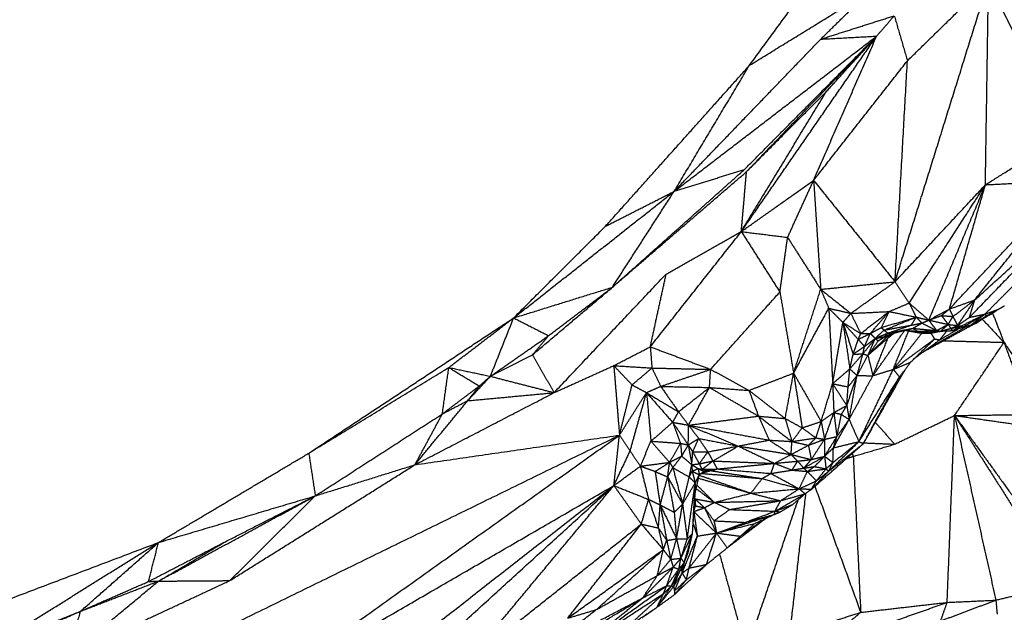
# Model space of a CAD drawing. Header units: millimetres. Extents: x 73 to 109.5, y 0 to 89.7.
# Tile 20 of 83: x 96.7 to 103.2, y 4.4 to 8.4. Entities that reach past the tile are written whole.
import ezdxf

# ---------------------------------------------------------------- set-up
doc = ezdxf.new("R2010")
doc.units = ezdxf.units.MM
doc.header["$MEASUREMENT"] = 0
doc.layers.add('Make2D$visible$lines', color=7, linetype='Continuous', true_color=0x000000)

msp = doc.modelspace()

# ---------------------------------------------------------------- linework, layer by layer
at = {"layer": 'Make2D$visible$lines'}
for points in [[(101.5554, 8.0842), (102.3116, 9.1161), (103.0677, 10.1481)], [(102.5215, 6.6458), (102.8319, 7.6433), (103.1423, 8.6407)], [(102.604, 8.1142), (102.8731, 8.3775), (103.1423, 8.6407)], [(103.1218, 7.2902), (103.132, 7.9655), (103.1423, 8.6407)], [(103.1423, 8.6407), (103.3926, 8.1294), (103.6429, 7.6181)], [(101.5554, 8.0842), (101.9512, 8.3276), (102.3469, 8.571)], [(102.0281, 8.2578), (102.1875, 8.4144), (102.3469, 8.571)], [(102.0281, 8.2578), (102.2724, 8.3356), (102.5168, 8.4135)], [(102.3994, 8.278), (102.4581, 8.3457), (102.5168, 8.4135)], [(102.5168, 8.4135), (102.5604, 8.2639), (102.604, 8.1142)], [(101.0555, 7.2469), (101.7274, 7.7625), (102.3994, 8.278)], [(101.0555, 7.2469), (101.5418, 7.7524), (102.0281, 8.2578)], [(101.5009, 6.9792), (101.9501, 7.6286), (102.3994, 8.278)], [(101.522, 7.392), (101.9607, 7.835), (102.3994, 8.278)], [(101.5361, 7.3779), (101.9677, 7.828), (102.3994, 8.278)], [(101.981, 7.3198), (102.1902, 7.7989), (102.3994, 8.278)], [(102.0281, 8.2578), (102.2137, 8.2679), (102.3994, 8.278)], [(102.0642, 7.9081), (102.2318, 8.0931), (102.3994, 8.278)], [(101.981, 7.3198), (102.2925, 7.717), (102.604, 8.1142)], [(102.5215, 6.6458), (102.5628, 7.38), (102.604, 8.1142)], [(100.5994, 7.0149), (101.0774, 7.5495), (101.5554, 8.0842)], [(101.0555, 7.2469), (101.3055, 7.6656), (101.5554, 8.0842)], [(101.5009, 6.9792), (101.7826, 7.4437), (102.0642, 7.9081)], [(101.5441, 7.3859), (101.8042, 7.647), (102.0642, 7.9081)], [(103.1218, 7.2902), (103.3824, 7.4542), (103.6429, 7.6181)], [(100.6446, 6.6092), (101.0833, 7.0006), (101.522, 7.392)], [(101.0555, 7.2469), (101.2887, 7.3195), (101.522, 7.392)], [(100.6499, 6.6138), (101.0928, 6.9957), (101.5358, 7.3776)], [(101.5009, 6.9792), (101.5183, 7.1784), (101.5358, 7.3776)], [(101.5009, 6.9792), (101.7409, 7.1495), (101.981, 7.3198)], [(101.8084, 6.9409), (101.8947, 7.1304), (101.981, 7.3198)], [(101.981, 7.3198), (102.0046, 6.9577), (102.0283, 6.5955)], [(101.981, 7.3198), (102.2513, 6.9828), (102.5215, 6.6458)], [(102.5215, 6.6458), (102.8217, 6.968), (103.1218, 7.2902)], [(102.6155, 6.5041), (102.8686, 6.8972), (103.1218, 7.2902)], [(102.7461, 6.3911), (102.9339, 6.8406), (103.1218, 7.2902)], [(102.8827, 6.4647), (103.2841, 6.8923), (103.6856, 7.3198)], [(102.8827, 6.4647), (103.0022, 6.8775), (103.1218, 7.2902)], [(103.0504, 6.5247), (103.368, 6.9222), (103.6856, 7.3198)], [(103.1218, 7.2902), (103.4037, 7.305), (103.6856, 7.3198)], [(99.9895, 6.4058), (100.5225, 6.8264), (101.0555, 7.2469)], [(100.5994, 7.0149), (100.8274, 7.1309), (101.0555, 7.2469)], [(100.6446, 6.6092), (100.85, 6.9281), (101.0555, 7.2469)], [(103.0158, 6.4094), (103.341, 6.746), (103.6661, 7.0826)], [(103.0504, 6.5247), (103.3582, 6.8036), (103.6661, 7.0826)], [(99.9895, 6.4058), (100.2944, 6.7103), (100.5994, 7.0149)], [(100.8966, 6.2136), (101.1987, 6.5964), (101.5009, 6.9792)], [(101.002, 6.6973), (101.2514, 6.8382), (101.5009, 6.9792)], [(101.5009, 6.9792), (101.6547, 6.9601), (101.8084, 6.9409)], [(101.5009, 6.9792), (101.629, 6.7784), (101.7571, 6.5777)], [(101.7571, 6.5777), (101.7828, 6.7593), (101.8084, 6.9409)], [(101.8084, 6.9409), (101.9184, 6.7682), (102.0283, 6.5955)], [(100.2578, 5.909), (100.6298, 6.303), (101.0018, 6.6971)], [(100.8966, 6.2136), (100.9493, 6.4554), (101.002, 6.6973)], [(103.1192, 6.4309), (103.2532, 6.5658), (103.3872, 6.7008)], [(99.9895, 6.4058), (100.317, 6.5075), (100.6446, 6.6092)], [(100.1144, 6.1604), (100.3795, 6.3848), (100.6446, 6.6092)], [(100.2216, 6.2875), (100.4331, 6.4484), (100.6446, 6.6092)], [(102.0283, 6.5955), (102.2749, 6.6207), (102.5215, 6.6458)], [(102.2283, 6.4358), (102.3749, 6.5408), (102.5215, 6.6458)], [(102.5215, 6.6458), (102.5685, 6.575), (102.6155, 6.5041)], [(101.2975, 6.0637), (101.5273, 6.3207), (101.7571, 6.5777)], [(101.7571, 6.5777), (101.8026, 6.3081), (101.848, 6.0386)], [(101.848, 6.0386), (101.9382, 6.3171), (102.0283, 6.5955)], [(102.0283, 6.5955), (102.055, 6.5327), (102.0818, 6.4699)], [(102.0283, 6.5955), (102.1283, 6.5157), (102.2283, 6.4358)], [(102.4821, 6.448), (102.5488, 6.4761), (102.6155, 6.5041)], [(102.6155, 6.5041), (102.6388, 6.4574), (102.6621, 6.4108)], [(102.6155, 6.5041), (102.6808, 6.4476), (102.7461, 6.3911)], [(102.8827, 6.4647), (102.9665, 6.4947), (103.0504, 6.5247)], [(102.9062, 6.4149), (102.9783, 6.4698), (103.0504, 6.5247)], [(102.9372, 6.3551), (102.9938, 6.4399), (103.0504, 6.5247)], [(103.0158, 6.4094), (103.0331, 6.467), (103.0504, 6.5247)], [(103.2042, 6.4615), (103.2268, 6.4742), (103.2493, 6.4868)], [(101.848, 6.0386), (101.9649, 6.2542), (102.0818, 6.4699)], [(102.0818, 6.4699), (102.1287, 6.4227), (102.1756, 6.3755)], [(102.0818, 6.4699), (102.155, 6.4528), (102.2283, 6.4358)], [(102.0818, 6.4699), (102.0946, 6.2192), (102.1074, 5.9685)], [(102.1756, 6.3755), (102.202, 6.4056), (102.2283, 6.4358)], [(102.2283, 6.4358), (102.3552, 6.4419), (102.4821, 6.448)], [(102.2283, 6.4358), (102.2609, 6.369), (102.2936, 6.3022)], [(102.2936, 6.3022), (102.3878, 6.3751), (102.4821, 6.448)], [(102.3577, 6.3025), (102.4199, 6.3752), (102.4821, 6.448)], [(102.431, 6.3415), (102.4565, 6.3948), (102.4821, 6.448)], [(102.431, 6.3415), (102.5466, 6.3761), (102.6621, 6.4108)], [(102.4481, 6.3245), (102.5511, 6.366), (102.6541, 6.4076)], [(102.4821, 6.448), (102.5721, 6.4294), (102.6621, 6.4108)], [(102.6306, 6.3578), (102.6464, 6.3843), (102.6621, 6.4108)], [(102.6621, 6.4108), (102.7041, 6.4009), (102.7461, 6.3911)], [(102.6621, 6.4108), (102.6811, 6.391), (102.7001, 6.3712)], [(102.7461, 6.3911), (102.8144, 6.4279), (102.8827, 6.4647)], [(102.7461, 6.3911), (102.7882, 6.4063), (102.8303, 6.4215)], [(102.8303, 6.4215), (102.8565, 6.4431), (102.8827, 6.4647)], [(102.8303, 6.4215), (102.8682, 6.4182), (102.9062, 6.4149)], [(102.8303, 6.4215), (102.8525, 6.3919), (102.8747, 6.3623)], [(102.8747, 6.3623), (102.8905, 6.3886), (102.9062, 6.4149)], [(102.8827, 6.4647), (102.8944, 6.4398), (102.9062, 6.4149)], [(102.9062, 6.4149), (102.9215, 6.3851), (102.9369, 6.3552)], [(102.9371, 6.355), (102.9765, 6.3822), (103.0158, 6.4094)], [(102.9622, 6.3528), (103.0407, 6.3918), (103.1192, 6.4309)], [(102.9692, 6.3431), (103.0442, 6.387), (103.1192, 6.4309)], [(103.0158, 6.4094), (103.0675, 6.4201), (103.1192, 6.4309)], [(103.0235, 6.3578), (103.0713, 6.3943), (103.1192, 6.4309)], [(103.0235, 6.3578), (103.0749, 6.3876), (103.1263, 6.4173)], [(103.0638, 6.3721), (103.0919, 6.3924), (103.1199, 6.4127)], [(103.087, 6.3888), (103.1148, 6.4062), (103.1427, 6.4235)], [(103.1192, 6.4309), (103.1617, 6.4462), (103.2042, 6.4615)], [(103.1192, 6.4309), (103.1227, 6.4241), (103.1263, 6.4173)], [(103.1263, 6.4173), (103.1652, 6.4394), (103.2042, 6.4615)], [(103.1263, 6.4173), (103.1414, 6.423), (103.1565, 6.4287)], [(103.1565, 6.4287), (103.1803, 6.4451), (103.2042, 6.4615)], [(103.1692, 6.4375), (103.2072, 6.3403), (103.2452, 6.2431)], [(98.6289, 5.5066), (99.3092, 5.9562), (99.9895, 6.4058)], [(99.5588, 6.0763), (99.7741, 6.241), (99.9895, 6.4058)], [(99.8349, 6.0177), (99.9122, 6.2118), (99.9895, 6.4058)], [(99.9895, 6.4058), (100.1055, 6.3467), (100.2216, 6.2875)], [(102.1074, 5.9685), (102.1415, 6.172), (102.1756, 6.3755)], [(102.1756, 6.3755), (102.2346, 6.3388), (102.2936, 6.3022)], [(102.1756, 6.3755), (102.2095, 6.27), (102.2434, 6.1644)], [(102.1756, 6.3755), (102.2265, 6.319), (102.2774, 6.2625)], [(102.1756, 6.3755), (102.1986, 6.2214), (102.2215, 6.0673)], [(102.4481, 6.3245), (102.5393, 6.3412), (102.6306, 6.3578)], [(102.4741, 6.3046), (102.5505, 6.3306), (102.6268, 6.3565)], [(102.6306, 6.3578), (102.6654, 6.3645), (102.7001, 6.3712)], [(102.6393, 6.3363), (102.6697, 6.3537), (102.7001, 6.3712)], [(102.7001, 6.3712), (102.7231, 6.3811), (102.7461, 6.3911)], [(102.7001, 6.3712), (102.7489, 6.3464), (102.7977, 6.3216)], [(102.7113, 6.1817), (102.8803, 6.2743), (103.0492, 6.3669)], [(102.727, 6.1932), (102.8636, 6.2723), (103.0001, 6.3515)], [(102.7461, 6.3911), (102.8104, 6.3767), (102.8747, 6.3623)], [(102.7461, 6.3911), (102.7719, 6.3563), (102.7977, 6.3216)], [(102.7977, 6.3216), (102.8362, 6.3419), (102.8747, 6.3623)], [(102.8237, 6.3175), (102.8492, 6.3399), (102.8747, 6.3623)], [(102.8747, 6.3623), (102.8833, 6.3491), (102.8918, 6.336)], [(102.8747, 6.3623), (102.9058, 6.3586), (102.9369, 6.355)], [(102.892, 6.3357), (102.9145, 6.3453), (102.9371, 6.3549)], [(102.892, 6.3357), (102.9271, 6.3443), (102.9622, 6.3528)], [(102.902, 6.3214), (102.9321, 6.3371), (102.9622, 6.3528)], [(102.902, 6.3214), (102.9356, 6.3323), (102.9692, 6.3431)], [(102.9371, 6.3549), (102.9496, 6.3539), (102.9621, 6.3528)], [(102.9622, 6.3528), (102.9657, 6.348), (102.9692, 6.3431)], [(102.9692, 6.3431), (102.9963, 6.3505), (103.0235, 6.3578)], [(103.0235, 6.3578), (103.0437, 6.3649), (103.0638, 6.3721)], [(103.1009, 6.3975), (103.173, 6.3203), (103.2452, 6.2431)], [(99.8349, 6.0177), (100.0282, 6.1526), (100.2216, 6.2875)], [(100.1144, 6.1604), (100.168, 6.224), (100.2216, 6.2875)], [(102.2774, 6.2625), (102.3176, 6.2825), (102.3577, 6.3025)], [(102.2774, 6.2625), (102.2855, 6.2824), (102.2936, 6.3022)], [(102.2936, 6.3022), (102.3257, 6.3023), (102.3577, 6.3025)], [(102.3186, 6.2156), (102.3382, 6.259), (102.3577, 6.3025)], [(102.3415, 6.1567), (102.4118, 6.2257), (102.4822, 6.2948)], [(102.3577, 6.3025), (102.3944, 6.322), (102.431, 6.3415)], [(102.3577, 6.3025), (102.3739, 6.2856), (102.3901, 6.2687)], [(102.3747, 6.0217), (102.4806, 6.1724), (102.5864, 6.3232)], [(102.3901, 6.2687), (102.4191, 6.2966), (102.4481, 6.3245)], [(102.3901, 6.2687), (102.4321, 6.2867), (102.4741, 6.3046)], [(102.3901, 6.2687), (102.4209, 6.2749), (102.4518, 6.2811)], [(102.4105, 6.2529), (102.4312, 6.267), (102.4518, 6.2811)], [(102.4292, 6.2646), (102.4473, 6.2759), (102.4654, 6.2872)], [(102.431, 6.3415), (102.4396, 6.333), (102.4481, 6.3245)], [(102.4481, 6.3245), (102.4611, 6.3145), (102.4741, 6.3046)], [(102.4518, 6.2811), (102.4629, 6.2928), (102.4741, 6.3046)], [(102.4518, 6.2811), (102.4735, 6.2909), (102.4953, 6.3007)], [(102.4741, 6.3046), (102.5567, 6.3204), (102.6393, 6.3363)], [(102.4741, 6.3046), (102.4847, 6.3026), (102.4953, 6.3007)], [(102.4749, 6.2723), (102.4958, 6.2892), (102.5168, 6.306)], [(102.4749, 6.2723), (102.4898, 6.2877), (102.5048, 6.303)], [(102.4749, 6.2723), (102.4812, 6.2848), (102.4875, 6.2972)], [(102.4953, 6.3007), (102.5673, 6.3185), (102.6393, 6.3363)], [(102.5101, 6.0639), (102.561, 6.1917), (102.612, 6.3195)], [(102.5101, 6.0639), (102.6054, 6.1845), (102.7007, 6.305)], [(102.5867, 6.3236), (102.5882, 6.3235), (102.5897, 6.3235)], [(102.5897, 6.3235), (102.6405, 6.3144), (102.6914, 6.3053)], [(102.5897, 6.3235), (102.6302, 6.32), (102.6707, 6.3165)], [(102.6393, 6.3363), (102.7185, 6.3289), (102.7977, 6.3216)], [(102.6393, 6.3363), (102.655, 6.3264), (102.6707, 6.3165)], [(102.6707, 6.3165), (102.7342, 6.319), (102.7977, 6.3216)], [(102.6707, 6.3165), (102.7104, 6.3129), (102.7502, 6.3093)], [(102.6707, 6.3165), (102.681, 6.3109), (102.6914, 6.3053)], [(102.6914, 6.3053), (102.7208, 6.3073), (102.7502, 6.3093)], [(102.7007, 6.305), (102.7271, 6.3042), (102.7536, 6.3034)], [(102.7502, 6.3093), (102.7739, 6.3154), (102.7977, 6.3216)], [(102.7502, 6.3093), (102.7519, 6.3063), (102.7536, 6.3034)], [(102.7536, 6.3034), (102.773, 6.3114), (102.7925, 6.3194)], [(102.7536, 6.3034), (102.7885, 6.3104), (102.8235, 6.3173)], [(102.7591, 6.3045), (102.7718, 6.2852), (102.7844, 6.2658)], [(102.7977, 6.3216), (102.8106, 6.3194), (102.8235, 6.3173)], [(102.8188, 6.2599), (102.8842, 6.2984), (102.9496, 6.3368)], [(102.8188, 6.2599), (102.8427, 6.2899), (102.8665, 6.3199)], [(102.8235, 6.318), (102.8627, 6.3197), (102.902, 6.3214)], [(102.8236, 6.3173), (102.8578, 6.3265), (102.892, 6.3357)], [(102.892, 6.3357), (102.897, 6.3286), (102.902, 6.3214)], [(100.6542, 6.0884), (100.7754, 6.151), (100.8966, 6.2136)], [(100.8966, 6.2136), (100.9021, 6.1432), (100.9075, 6.0728)], [(100.8966, 6.2136), (101.0971, 6.1387), (101.2975, 6.0637)], [(102.2434, 6.1644), (102.2604, 6.2135), (102.2774, 6.2625)], [(102.2434, 6.1644), (102.281, 6.19), (102.3186, 6.2156)], [(102.2774, 6.2625), (102.298, 6.2391), (102.3186, 6.2156)], [(102.3086, 6.1669), (102.3494, 6.2178), (102.3901, 6.2687)], [(102.3086, 6.1669), (102.3136, 6.1912), (102.3186, 6.2156)], [(102.3186, 6.2156), (102.3544, 6.2422), (102.3901, 6.2687)], [(102.3415, 6.1567), (102.4082, 6.2145), (102.4749, 6.2723)], [(102.3415, 6.1567), (102.3653, 6.2115), (102.3891, 6.2664)], [(102.3415, 6.1567), (102.376, 6.2048), (102.4105, 6.2529)], [(102.3747, 6.0217), (102.4248, 6.147), (102.4749, 6.2723)], [(102.3901, 6.2687), (102.4003, 6.2608), (102.4105, 6.2529)], [(102.5101, 6.0639), (102.6473, 6.1649), (102.7844, 6.2658)], [(102.6245, 6.1107), (102.7044, 6.1882), (102.7844, 6.2658)], [(102.6569, 6.1421), (102.7379, 6.201), (102.8188, 6.2599)], [(102.7844, 6.2658), (102.8016, 6.2629), (102.8188, 6.2599)], [(102.8433, 6.254), (103.0442, 6.2486), (103.2452, 6.2431)], [(102.9169, 5.7571), (103.081, 6.0001), (103.2452, 6.2431)], [(103.2452, 6.2431), (103.3324, 6.0036), (103.4196, 5.7642)], [(103.2452, 6.2431), (103.4069, 6.0044), (103.5687, 5.7658)], [(99.8349, 6.0177), (99.9746, 6.0891), (100.1144, 6.1604)], [(100.1144, 6.1604), (100.1861, 6.0347), (100.2578, 5.909)], [(102.2215, 6.0673), (102.265, 6.1171), (102.3086, 6.1669)], [(102.2215, 6.0673), (102.2324, 6.1159), (102.2434, 6.1644)], [(102.2434, 6.1644), (102.276, 6.1657), (102.3086, 6.1669)], [(102.2694, 6.0222), (102.289, 6.0945), (102.3086, 6.1669)], [(102.2694, 6.0222), (102.3054, 6.0894), (102.3415, 6.1567)], [(102.3086, 6.1669), (102.325, 6.1618), (102.3415, 6.1567)], [(102.3415, 6.1567), (102.3581, 6.0892), (102.3747, 6.0217)], [(100.2578, 5.909), (100.456, 5.9987), (100.6542, 6.0884)], [(100.6542, 6.0884), (100.7809, 6.0806), (100.9075, 6.0728)], [(100.6542, 6.0884), (100.6731, 5.8574), (100.692, 5.6265)], [(100.6542, 6.0884), (100.7148, 6.0243), (100.7755, 5.9603)], [(102.5101, 6.0639), (102.5673, 6.0873), (102.6245, 6.1107)], [(102.5517, 6.0127), (102.5881, 6.0617), (102.6245, 6.1107)], [(98.6289, 5.5066), (99.0938, 5.7915), (99.5588, 6.0763)], [(99.516, 5.7678), (99.5374, 5.922), (99.5588, 6.0763)], [(99.5588, 6.0763), (99.6599, 6.0146), (99.7611, 5.953)], [(99.5588, 6.0763), (99.6968, 6.047), (99.8349, 6.0177)], [(99.6836, 5.8552), (99.7592, 5.9365), (99.8349, 6.0177)], [(99.7611, 5.953), (99.798, 5.9854), (99.8349, 6.0177)], [(99.8349, 6.0177), (100.0463, 5.9634), (100.2578, 5.909)], [(100.7755, 5.9603), (100.8415, 6.0165), (100.9075, 6.0728)], [(100.9075, 6.0728), (100.9368, 6.0119), (100.966, 5.9509)], [(100.9075, 6.0728), (101.1025, 6.0683), (101.2975, 6.0637)], [(100.966, 5.9509), (101.1318, 6.0073), (101.2975, 6.0637)], [(101.2894, 5.9432), (101.2935, 6.0035), (101.2975, 6.0637)], [(101.2975, 6.0637), (101.4247, 5.9938), (101.5519, 5.924)], [(101.5519, 5.924), (101.7, 5.9813), (101.848, 6.0386)], [(101.7925, 5.737), (101.8202, 5.8878), (101.848, 6.0386)], [(101.848, 6.0386), (101.8766, 5.8569), (101.9051, 5.6752)], [(101.848, 6.0386), (101.9397, 5.8778), (102.0313, 5.7171)], [(102.1074, 5.9685), (102.1644, 6.0179), (102.2215, 6.0673)], [(102.2013, 5.8231), (102.2353, 5.9227), (102.2694, 6.0222)], [(102.21, 5.9471), (102.2157, 6.0072), (102.2215, 6.0673)], [(102.21, 5.9471), (102.2397, 5.9846), (102.2694, 6.0222)], [(102.2169, 5.7311), (102.2431, 5.8766), (102.2694, 6.0222)], [(102.2169, 5.7311), (102.2958, 5.8764), (102.3747, 6.0217)], [(102.2215, 6.0673), (102.2454, 6.0447), (102.2694, 6.0222)], [(102.2694, 6.0222), (102.322, 6.0219), (102.3747, 6.0217)], [(102.2817, 5.5835), (102.3959, 5.8237), (102.5101, 6.0639)], [(102.3149, 5.5754), (102.4527, 5.8201), (102.5905, 6.0649)], [(102.3747, 6.0217), (102.4424, 6.0428), (102.5101, 6.0639)], [(102.5101, 6.0639), (102.5309, 6.0383), (102.5517, 6.0127)], [(99.516, 5.7678), (99.6385, 5.8604), (99.7611, 5.953)], [(99.6836, 5.8552), (99.7224, 5.9041), (99.7611, 5.953)], [(100.692, 5.6265), (100.7337, 5.7934), (100.7755, 5.9603)], [(100.7755, 5.9603), (100.8235, 5.9348), (100.8716, 5.9092)], [(100.8716, 5.9092), (100.9188, 5.9301), (100.966, 5.9509)], [(100.966, 5.9509), (101.0249, 5.8665), (101.0838, 5.782)], [(100.966, 5.9509), (101.1277, 5.9471), (101.2894, 5.9432)], [(102.0313, 5.7171), (102.0694, 5.8428), (102.1074, 5.9685)], [(102.1074, 5.9685), (102.1114, 5.8728), (102.1154, 5.7772)], [(102.1074, 5.9685), (102.1544, 5.8958), (102.2013, 5.8231)], [(102.1074, 5.9685), (102.1587, 5.9578), (102.21, 5.9471)], [(102.2817, 5.5835), (102.4167, 5.7981), (102.5517, 6.0127)], [(102.3124, 5.571), (102.4321, 5.7919), (102.5517, 6.0127)], [(99.3341, 5.4299), (99.796, 5.6694), (100.2578, 5.909)], [(99.6836, 5.8552), (99.9707, 5.8821), (100.2578, 5.909)], [(100.692, 5.6265), (100.7818, 5.7679), (100.8716, 5.9092)], [(100.7625, 5.5207), (100.817, 5.715), (100.8716, 5.9092)], [(100.8716, 5.9092), (100.9777, 5.8456), (101.0838, 5.782)], [(100.8716, 5.9092), (100.9583, 5.8106), (101.0451, 5.7119)], [(100.8716, 5.9092), (100.8862, 5.7479), (100.9009, 5.5866)], [(101.0838, 5.782), (101.1866, 5.8626), (101.2894, 5.9432)], [(101.1505, 5.6931), (101.22, 5.8182), (101.2894, 5.9432)], [(101.2894, 5.9432), (101.4207, 5.9336), (101.5519, 5.924)], [(101.2894, 5.9432), (101.4523, 5.8481), (101.6151, 5.7529)], [(101.5519, 5.924), (101.5835, 5.8384), (101.6151, 5.7529)], [(101.5519, 5.924), (101.6722, 5.8305), (101.7925, 5.737)], [(102.2013, 5.8231), (102.2056, 5.8851), (102.21, 5.9471)], [(99.335, 5.431), (99.5093, 5.6431), (99.6836, 5.8552)], [(99.516, 5.7678), (99.5998, 5.8115), (99.6836, 5.8552)], [(102.1154, 5.7772), (102.1583, 5.8001), (102.2013, 5.8231)], [(102.1656, 5.764), (102.1835, 5.7936), (102.2013, 5.8231)], [(102.2013, 5.8231), (102.2091, 5.7771), (102.2169, 5.7311)], [(98.6722, 5.223), (99.0941, 5.4954), (99.516, 5.7678)], [(99.3347, 5.431), (99.4254, 5.5994), (99.516, 5.7678)], [(101.0451, 5.7119), (101.0644, 5.7469), (101.0838, 5.782)], [(101.0838, 5.782), (101.1171, 5.7376), (101.1505, 5.6931)], [(102.0313, 5.7171), (102.0733, 5.7471), (102.1153, 5.7772)], [(102.0534, 5.599), (102.0844, 5.6881), (102.1154, 5.7772)], [(102.1154, 5.7772), (102.1405, 5.7706), (102.1656, 5.764)], [(102.1154, 5.7772), (102.1255, 5.6972), (102.1356, 5.6172)], [(102.1356, 5.6172), (102.1506, 5.6906), (102.1656, 5.764)], [(102.1656, 5.764), (102.1913, 5.7475), (102.2169, 5.7311)], [(102.5192, 5.5665), (102.718, 5.6618), (102.9169, 5.7571)], [(102.8679, 4.5154), (102.8924, 5.1362), (102.9169, 5.7571)], [(102.9169, 5.7571), (103.1682, 5.7606), (103.4196, 5.7642)], [(102.9169, 5.7571), (103.2616, 5.2792), (103.6063, 4.8013)], [(102.9169, 5.7571), (103.1867, 5.7186), (103.4565, 5.68)], [(102.9169, 5.7571), (103.054, 5.1437), (103.1911, 4.5302)], [(102.9169, 5.7571), (103.2738, 5.1969), (103.6307, 4.6366)], [(100.9009, 5.5866), (100.973, 5.6492), (101.0451, 5.7119)], [(101.0451, 5.7119), (101.0978, 5.7025), (101.1505, 5.6931)], [(101.0451, 5.7119), (101.097, 5.6366), (101.1489, 5.5613)], [(101.0451, 5.7119), (101.0713, 5.642), (101.0975, 5.5722)], [(101.1489, 5.5613), (101.1497, 5.6272), (101.1505, 5.6931)], [(101.1505, 5.6931), (101.3828, 5.723), (101.6151, 5.7529)], [(101.1505, 5.6931), (101.4181, 5.6434), (101.6857, 5.5936)], [(101.1505, 5.6931), (101.1843, 5.6489), (101.2181, 5.6046)], [(101.1505, 5.6931), (101.3155, 5.6237), (101.4804, 5.5543)], [(101.6151, 5.7529), (101.7261, 5.6686), (101.8372, 5.5843)], [(101.6151, 5.7529), (101.6504, 5.6733), (101.6857, 5.5936)], [(101.6151, 5.7529), (101.7038, 5.7449), (101.7925, 5.737)], [(101.7925, 5.737), (101.8488, 5.7061), (101.9051, 5.6752)], [(101.7925, 5.737), (101.8148, 5.6607), (101.8372, 5.5843)], [(101.9051, 5.6752), (101.9682, 5.6961), (102.0313, 5.7171)], [(101.9963, 5.6084), (102.0138, 5.6627), (102.0313, 5.7171)], [(102.0313, 5.7171), (102.0424, 5.658), (102.0534, 5.599)], [(102.1123, 5.5422), (102.1646, 5.6366), (102.2169, 5.7311)], [(102.1356, 5.6172), (102.1763, 5.6741), (102.2169, 5.7311)], [(102.2169, 5.7311), (102.2493, 5.6573), (102.2817, 5.5835)], [(102.3912, 5.711), (102.4552, 5.6388), (102.5192, 5.5665)], [(98.0104, 4.3139), (99.3512, 4.9702), (100.692, 5.6265)], [(98.3339, 3.9454), (99.5129, 4.786), (100.692, 5.6265)], [(99.3341, 5.4299), (100.0131, 5.5282), (100.692, 5.6265)], [(100.6549, 5.2918), (100.6735, 5.4591), (100.692, 5.6265)], [(100.692, 5.6265), (100.7272, 5.5736), (100.7625, 5.5207)], [(101.8372, 5.5843), (101.8712, 5.6297), (101.9051, 5.6752)], [(101.9051, 5.6752), (101.9507, 5.6418), (101.9963, 5.6084)], [(100.8309, 5.4205), (100.8659, 5.5036), (100.9009, 5.5866)], [(100.9009, 5.5866), (100.9629, 5.5163), (101.0248, 5.446)], [(100.9009, 5.5866), (100.9992, 5.5794), (101.0975, 5.5722)], [(101.0248, 5.446), (101.0612, 5.5091), (101.0975, 5.5722)], [(101.0975, 5.5722), (101.1013, 5.5298), (101.1051, 5.4874)], [(101.0975, 5.5722), (101.1232, 5.5667), (101.1489, 5.5613)], [(101.1051, 5.4874), (101.127, 5.5243), (101.1489, 5.5613)], [(101.1489, 5.5613), (101.1835, 5.583), (101.2181, 5.6046)], [(101.1489, 5.5613), (101.1635, 5.5386), (101.1782, 5.5159)], [(101.1489, 5.5613), (101.1606, 5.4958), (101.1723, 5.4303)], [(101.1782, 5.5159), (101.1982, 5.5603), (101.2181, 5.6046)], [(101.2181, 5.6046), (101.2484, 5.5599), (101.2787, 5.5152)], [(101.2181, 5.6046), (101.3493, 5.5795), (101.4804, 5.5543)], [(101.4804, 5.5543), (101.5831, 5.574), (101.6857, 5.5936)], [(101.6857, 5.5936), (101.7615, 5.589), (101.8372, 5.5843)], [(101.6857, 5.5936), (101.7585, 5.5458), (101.8313, 5.498)], [(101.8313, 5.498), (101.8342, 5.5412), (101.8372, 5.5843)], [(101.8313, 5.498), (101.8888, 5.5286), (101.9463, 5.5592)], [(101.8372, 5.5843), (101.9167, 5.5964), (101.9963, 5.6084)], [(101.8372, 5.5843), (101.8918, 5.5718), (101.9463, 5.5592)], [(101.9463, 5.5592), (101.9713, 5.5838), (101.9963, 5.6084)], [(101.9463, 5.5592), (101.9999, 5.5791), (102.0534, 5.599)], [(101.9463, 5.5592), (101.956, 5.5118), (101.9657, 5.4643)], [(101.9657, 5.4643), (102.0096, 5.5316), (102.0534, 5.599)], [(101.9672, 5.2677), (102.1398, 5.4193), (102.3124, 5.571)], [(101.9963, 5.6084), (102.0248, 5.6037), (102.0534, 5.599)], [(102.0534, 5.599), (102.0945, 5.6081), (102.1356, 5.6172)], [(102.0534, 5.599), (102.0537, 5.5426), (102.054, 5.4862)], [(102.054, 5.4862), (102.0948, 5.5517), (102.1356, 5.6172)], [(102.0815, 5.3867), (102.178, 5.4816), (102.2745, 5.5765)], [(102.0815, 5.3867), (102.197, 5.4789), (102.3124, 5.571)], [(102.1094, 5.4445), (102.1956, 5.514), (102.2817, 5.5835)], [(102.1123, 5.5422), (102.1239, 5.5797), (102.1356, 5.6172)], [(102.1123, 5.5422), (102.197, 5.5629), (102.2817, 5.5835)], [(102.2443, 5.4853), (102.3817, 5.5259), (102.5192, 5.5665)], [(102.2817, 5.5835), (102.2971, 5.5773), (102.3124, 5.571)], [(102.3149, 5.5754), (102.417, 5.5709), (102.5192, 5.5665)], [(97.631, 4.9134), (98.13, 5.21), (98.6289, 5.5066)], [(98.6289, 5.5066), (98.6505, 5.3648), (98.6722, 5.223)], [(100.6549, 5.2918), (100.7087, 5.4063), (100.7625, 5.5207)], [(100.7625, 5.5207), (100.7967, 5.4706), (100.8309, 5.4205)], [(101.1723, 5.4303), (101.1752, 5.4731), (101.1782, 5.5159)], [(101.1782, 5.5159), (101.2285, 5.5156), (101.2787, 5.5152)], [(101.1782, 5.5159), (101.2, 5.4761), (101.2218, 5.4363)], [(101.2218, 5.4363), (101.2503, 5.4758), (101.2787, 5.5152)], [(101.2787, 5.5152), (101.3796, 5.5348), (101.4804, 5.5543)], [(101.2787, 5.5152), (101.2954, 5.4851), (101.3121, 5.4549)], [(101.3121, 5.4549), (101.3963, 5.5046), (101.4804, 5.5543)], [(101.4804, 5.5543), (101.6009, 5.4968), (101.7213, 5.4392)], [(101.4804, 5.5543), (101.6559, 5.5262), (101.8313, 5.498)], [(101.7213, 5.4392), (101.7763, 5.4686), (101.8313, 5.498)], [(101.8313, 5.498), (101.853, 5.476), (101.8747, 5.454)], [(101.8313, 5.498), (101.8985, 5.4812), (101.9657, 5.4643)], [(102.054, 5.4862), (102.0831, 5.5142), (102.1123, 5.5422)], [(102.1094, 5.4445), (102.1108, 5.4933), (102.1123, 5.5422)], [(102.236, 5.5051), (102.2401, 5.4952), (102.2443, 5.4853)], [(98.1048, 4.66), (98.7195, 5.045), (99.3341, 5.4299)], [(98.6722, 5.223), (99.0032, 5.3265), (99.3341, 5.4299)], [(100.8309, 5.4205), (100.9278, 5.4333), (101.0248, 5.446)], [(100.9285, 5.3852), (100.9766, 5.4156), (101.0248, 5.446)], [(101.012, 5.3488), (101.0184, 5.3974), (101.0248, 5.446)], [(101.0248, 5.446), (101.0649, 5.4667), (101.1051, 5.4874)], [(101.0248, 5.446), (101.0354, 5.4283), (101.0461, 5.4106)], [(101.0461, 5.4106), (101.0756, 5.449), (101.1051, 5.4874)], [(101.1051, 5.4874), (101.1387, 5.4588), (101.1723, 5.4303)], [(101.1553, 5.3482), (101.1638, 5.3892), (101.1723, 5.4303)], [(101.1723, 5.4303), (101.197, 5.4333), (101.2218, 5.4363)], [(101.1723, 5.4303), (101.1733, 5.4088), (101.1744, 5.3874)], [(101.1723, 5.4303), (101.1931, 5.4175), (101.2139, 5.4048)], [(101.2218, 5.4363), (101.2669, 5.4456), (101.3121, 5.4549)], [(101.2218, 5.4363), (101.2309, 5.418), (101.24, 5.3996)], [(101.24, 5.3996), (101.276, 5.4273), (101.3121, 5.4549)], [(101.3121, 5.4549), (101.3264, 5.4283), (101.3407, 5.4017)], [(101.3121, 5.4549), (101.5167, 5.4471), (101.7213, 5.4392)], [(101.3407, 5.4017), (101.531, 5.4205), (101.7213, 5.4392)], [(101.6976, 5.3721), (101.7094, 5.4056), (101.7213, 5.4392)], [(101.7213, 5.4392), (101.798, 5.4466), (101.8747, 5.454)], [(101.7213, 5.4392), (101.7797, 5.4169), (101.8382, 5.3945)], [(101.8382, 5.3945), (101.8564, 5.4243), (101.8747, 5.454)], [(101.8747, 5.454), (101.9202, 5.4591), (101.9657, 5.4643)], [(101.8747, 5.454), (101.895, 5.4307), (101.9152, 5.4074)], [(101.9152, 5.4074), (101.9846, 5.4468), (102.054, 5.4862)], [(101.9152, 5.4074), (101.9405, 5.4358), (101.9657, 5.4643)], [(101.9657, 5.4643), (102.0099, 5.4752), (102.054, 5.4862)], [(101.9866, 5.4181), (102.0203, 5.4521), (102.054, 5.4862)], [(102.054, 5.4862), (102.0817, 5.4653), (102.1094, 5.4445)], [(102.054, 5.4862), (102.0586, 5.4444), (102.0633, 5.4027)], [(102.0633, 5.4027), (102.0863, 5.4236), (102.1094, 5.4445)], [(102.0815, 5.3867), (102.0954, 5.4156), (102.1094, 5.4445)], [(102.2006, 5.4728), (102.2224, 5.479), (102.2443, 5.4853)], [(102.2443, 5.4853), (102.2689, 4.9673), (102.2936, 4.4493)], [(100.6549, 5.2918), (100.7429, 5.3562), (100.8309, 5.4205)], [(100.8309, 5.4205), (100.8582, 5.31), (100.8855, 5.1994)], [(100.8309, 5.4205), (100.8797, 5.4029), (100.9285, 5.3852)], [(100.9285, 5.3852), (100.9702, 5.367), (101.012, 5.3488)], [(100.9285, 5.3852), (100.9455, 5.2742), (100.9625, 5.1632)], [(101.012, 5.3488), (101.029, 5.3796), (101.046, 5.4105)], [(101.0461, 5.4106), (101.0786, 5.2892), (101.1112, 5.1678)], [(101.0461, 5.4106), (101.1007, 5.3794), (101.1553, 5.3482)], [(101.1553, 5.3482), (101.1648, 5.3678), (101.1744, 5.3874)], [(101.1744, 5.3874), (101.1942, 5.3961), (101.2139, 5.4048)], [(101.1744, 5.3874), (101.1848, 5.3481), (101.1952, 5.3088)], [(101.1744, 5.3874), (101.1984, 5.3754), (101.2224, 5.3634)], [(101.1952, 5.3088), (101.2088, 5.3361), (101.2224, 5.3634)], [(101.2139, 5.4048), (101.227, 5.4022), (101.24, 5.3996)], [(101.2139, 5.4048), (101.2328, 5.3953), (101.2518, 5.3858)], [(101.2139, 5.4048), (101.2182, 5.3841), (101.2224, 5.3634)], [(101.2224, 5.3634), (101.2372, 5.3746), (101.2519, 5.3858)], [(101.2348, 5.3728), (101.437, 5.3553), (101.6391, 5.3379)], [(101.238, 5.3752), (101.2675, 5.383), (101.2971, 5.3908)], [(101.24, 5.3996), (101.2904, 5.4007), (101.3407, 5.4017)], [(101.24, 5.3996), (101.2685, 5.3952), (101.2971, 5.3908)], [(101.2519, 5.3858), (101.2745, 5.3883), (101.2971, 5.3908)], [(101.2971, 5.3908), (101.3189, 5.3962), (101.3407, 5.4017)], [(101.2971, 5.3908), (101.4681, 5.3643), (101.6391, 5.3379)], [(101.3407, 5.4017), (101.5191, 5.3869), (101.6976, 5.3721)], [(101.6391, 5.3379), (101.6683, 5.355), (101.6976, 5.3721)], [(101.6976, 5.3721), (101.7679, 5.3833), (101.8382, 5.3945)], [(101.6976, 5.3721), (101.7915, 5.3211), (101.8853, 5.2701)], [(101.8382, 5.3945), (101.8767, 5.4009), (101.9152, 5.4074)], [(101.8382, 5.3945), (101.8888, 5.3899), (101.9395, 5.3853)], [(101.8853, 5.2701), (101.9124, 5.3277), (101.9395, 5.3853)], [(101.9153, 5.4074), (101.9509, 5.4127), (101.9866, 5.4181)], [(101.9153, 5.4073), (101.9274, 5.3963), (101.9395, 5.3853)], [(101.9395, 5.3853), (101.963, 5.4017), (101.9866, 5.4181)], [(101.9395, 5.3853), (102.0014, 5.394), (102.0633, 5.4027)], [(101.9395, 5.3853), (101.9695, 5.354), (101.9996, 5.3226)], [(101.9672, 5.2677), (102.0244, 5.3272), (102.0815, 5.3867)], [(101.9866, 5.4181), (102.0249, 5.4104), (102.0633, 5.4027)], [(101.9996, 5.3226), (102.0314, 5.3626), (102.0633, 5.4027)], [(101.9996, 5.3226), (102.0405, 5.3547), (102.0815, 5.3867)], [(102.0633, 5.4027), (102.0724, 5.3947), (102.0815, 5.3867)], [(100.9625, 5.1632), (100.9872, 5.256), (101.012, 5.3488)], [(101.012, 5.3488), (101.0337, 5.2313), (101.0553, 5.1138)], [(101.012, 5.3488), (101.0616, 5.2583), (101.1112, 5.1678)], [(101.1112, 5.1678), (101.1332, 5.258), (101.1553, 5.3482)], [(101.1112, 5.1678), (101.1532, 5.2383), (101.1952, 5.3088)], [(101.1418, 4.9372), (101.1685, 5.123), (101.1952, 5.3088)], [(101.1553, 5.3482), (101.1752, 5.3285), (101.1952, 5.3088)], [(101.177, 4.9729), (101.186, 5.1393), (101.195, 5.3056)], [(101.1952, 5.3056), (101.1952, 5.2754), (101.1953, 5.2452)], [(101.1953, 5.2452), (101.2086, 5.3031), (101.2219, 5.3609)], [(101.2169, 5.3403), (101.3908, 5.2905), (101.5647, 5.2407)], [(101.2217, 5.3604), (101.3932, 5.3005), (101.5647, 5.2407)], [(101.5647, 5.2407), (101.6019, 5.2893), (101.6391, 5.3379)], [(101.6391, 5.3379), (101.7622, 5.304), (101.8853, 5.2701)], [(101.8853, 5.2701), (101.9425, 5.2963), (101.9996, 5.3226)], [(101.9672, 5.2677), (101.9834, 5.2951), (101.9996, 5.3226)], [(98.3339, 3.9454), (99.4944, 4.6186), (100.6549, 5.2918)], [(98.6566, 3.7307), (99.6558, 4.5112), (100.6549, 5.2918)], [(98.8466, 3.6453), (99.7508, 4.4685), (100.6549, 5.2918)], [(99.6745, 4.1132), (100.1647, 4.7025), (100.6549, 5.2918)], [(100.6549, 5.2918), (100.7702, 5.2456), (100.8855, 5.1994)], [(100.6549, 5.2918), (100.7459, 5.1636), (100.8369, 5.0355)], [(101.177, 4.9729), (101.1861, 5.1091), (101.1953, 5.2452)], [(101.2013, 5.2714), (101.2611, 5.2259), (101.321, 5.1803)], [(101.2065, 5.294), (101.2642, 5.2368), (101.3219, 5.1796)], [(101.3219, 5.1796), (101.4433, 5.2101), (101.5647, 5.2407)], [(101.5647, 5.2407), (101.725, 5.2554), (101.8853, 5.2701)], [(101.5647, 5.2407), (101.6631, 5.2158), (101.7615, 5.1909)], [(101.7254, 5.1212), (101.825, 5.1793), (101.9245, 5.2373)], [(101.7615, 5.1909), (101.8234, 5.2305), (101.8853, 5.2701)], [(101.7615, 5.1909), (101.843, 5.2141), (101.9245, 5.2373)], [(101.823, 4.2969), (101.8765, 4.7692), (101.9301, 5.2415)], [(101.8425, 5.166), (101.8835, 5.2017), (101.9245, 5.2373)], [(101.8853, 5.2701), (101.9049, 5.2537), (101.9245, 5.2373)], [(101.8853, 5.2701), (101.9263, 5.2689), (101.9672, 5.2677)], [(101.9245, 5.2374), (101.9459, 5.2525), (101.9672, 5.2677)], [(101.9892, 5.287), (102.1414, 4.8681), (102.2936, 4.4493)], [(97.631, 4.9134), (98.1516, 5.0682), (98.6722, 5.223)], [(97.642, 4.6624), (98.1571, 4.9427), (98.6722, 5.223)], [(98.0753, 4.9187), (98.3737, 5.0709), (98.6722, 5.223)], [(98.1048, 4.66), (98.3885, 4.9415), (98.6722, 5.223)], [(100.8369, 5.0355), (100.8612, 5.1174), (100.8855, 5.1994)], [(100.8855, 5.1994), (100.924, 5.1813), (100.9625, 5.1632)], [(100.8855, 5.1994), (100.9179, 5.1046), (100.9504, 5.0098)], [(101.0553, 5.1138), (101.0833, 5.1408), (101.1112, 5.1678)], [(101.071, 4.9381), (101.0911, 5.0529), (101.1112, 5.1678)], [(101.1112, 5.1678), (101.1265, 5.0525), (101.1418, 4.9372)], [(101.19, 5.1675), (101.1932, 5.1619), (101.1964, 5.1564)], [(101.1931, 5.2033), (101.1947, 5.1798), (101.1964, 5.1564)], [(101.1931, 5.2033), (101.2247, 5.1739), (101.2563, 5.1445)], [(101.1931, 5.2033), (101.257, 5.1915), (101.321, 5.1798)], [(101.2563, 5.1445), (101.2891, 5.1621), (101.3219, 5.1796)], [(101.3219, 5.1796), (101.5417, 5.1853), (101.7615, 5.1909)], [(101.3219, 5.1796), (101.3727, 5.156), (101.4234, 5.1323)], [(101.4234, 5.1323), (101.5924, 5.1616), (101.7615, 5.1909)], [(101.5346, 4.1907), (101.7067, 4.6942), (101.8788, 5.1976)], [(101.7254, 5.1212), (101.7435, 5.1561), (101.7615, 5.1909)], [(101.7255, 5.1212), (101.784, 5.1436), (101.8425, 5.166)], [(101.759, 5.1164), (101.8007, 5.1412), (101.8425, 5.166)], [(100.9504, 5.0098), (100.9564, 5.0865), (100.9625, 5.1632)], [(100.9625, 5.1632), (100.9842, 5.045), (101.006, 4.9268)], [(100.9625, 5.1632), (101.0167, 5.0506), (101.071, 4.9381)], [(100.9625, 5.1632), (101.0089, 5.1385), (101.0553, 5.1138)], [(101.0553, 5.1138), (101.0632, 5.026), (101.071, 4.9381)], [(101.1863, 5.111), (101.1973, 5.0362), (101.2083, 4.9613)], [(101.1866, 5.1168), (101.2615, 5.0465), (101.3364, 4.9762)], [(101.1868, 5.1188), (101.2216, 5.1317), (101.2563, 5.1445)], [(101.1878, 5.1272), (101.1921, 5.1418), (101.1964, 5.1564)], [(101.1964, 5.1564), (101.2264, 5.1504), (101.2563, 5.1445)], [(101.2563, 5.1445), (101.288, 5.101), (101.3196, 5.0574)], [(101.2563, 5.1445), (101.2964, 5.0603), (101.3364, 4.9762)], [(101.3196, 5.0574), (101.3715, 5.0949), (101.4234, 5.1323)], [(101.3408, 4.9776), (101.5311, 5.039), (101.7214, 5.1004)], [(101.4234, 5.1323), (101.5744, 5.1268), (101.7254, 5.1212)], [(101.5259, 5.0468), (101.6257, 5.084), (101.7254, 5.1212)], [(101.5259, 5.0468), (101.6237, 5.0736), (101.7214, 5.1004)], [(101.59, 5.0396), (101.6557, 5.07), (101.7214, 5.1004)], [(101.7214, 5.1004), (101.7234, 5.1107), (101.7254, 5.121)], [(101.7214, 5.1004), (101.7402, 5.1084), (101.759, 5.1164)], [(101.7256, 5.1212), (101.7423, 5.1188), (101.759, 5.1164)], [(99.6745, 4.1132), (100.2557, 4.5743), (100.8369, 5.0355)], [(100.348, 4.4105), (100.5924, 4.723), (100.8369, 5.0355)], [(100.8369, 5.0355), (100.8937, 5.0226), (100.9504, 5.0098)], [(100.8369, 5.0355), (100.9098, 4.9508), (100.9826, 4.8661)], [(101.1815, 5.0378), (101.1953, 4.997), (101.2091, 4.9562)], [(101.3196, 5.0574), (101.328, 5.0168), (101.3364, 4.9762)], [(101.3196, 5.0574), (101.4228, 5.0521), (101.5259, 5.0468)], [(101.3364, 4.9762), (101.4312, 5.0115), (101.5259, 5.0468)], [(101.3409, 4.9773), (101.4654, 5.0084), (101.59, 5.0396)], [(101.4078, 4.8781), (101.5361, 4.9761), (101.6645, 5.0741)], [(101.4947, 4.9552), (101.5729, 5.0115), (101.6511, 5.0679)], [(101.4947, 4.9552), (101.5423, 4.9974), (101.59, 5.0396)], [(100.9504, 5.0098), (100.9665, 4.9379), (100.9826, 4.8661)], [(100.9504, 5.0098), (100.9782, 4.9683), (101.006, 4.9268)], [(101.1, 4.8086), (101.1385, 4.8908), (101.177, 4.9729)], [(101.1217, 4.7792), (101.1494, 4.8761), (101.177, 4.9729)], [(101.1418, 4.9372), (101.1594, 4.9551), (101.177, 4.9729)], [(101.148, 4.8456), (101.1625, 4.9093), (101.177, 4.9729)], [(101.1537, 4.7433), (101.245, 4.8597), (101.3364, 4.9762)], [(101.2091, 4.9562), (101.2728, 4.9662), (101.3364, 4.9762)], [(101.2702, 4.7676), (101.3033, 4.8719), (101.3364, 4.9762)], [(101.3364, 4.9762), (101.3721, 4.9271), (101.4078, 4.8781)], [(101.3364, 4.9762), (101.4156, 4.9657), (101.4947, 4.9552)], [(95.185, 3.9851), (96.408, 4.4492), (97.631, 4.9134)], [(96.5004, 4.2081), (97.0657, 4.5607), (97.631, 4.9134)], [(97.114, 4.4567), (97.3725, 4.685), (97.631, 4.9134)], [(97.5654, 4.6543), (97.8203, 4.7865), (98.0753, 4.9187)], [(97.5654, 4.6543), (97.5982, 4.7838), (97.631, 4.9134)], [(97.6313, 4.6566), (97.8533, 4.7877), (98.0753, 4.9187)], [(100.9826, 4.8661), (100.9943, 4.8964), (101.006, 4.9268)], [(101.006, 4.9268), (101.0385, 4.9324), (101.071, 4.9381)], [(101.006, 4.9268), (101.0192, 4.8641), (101.0324, 4.8014)], [(101.0324, 4.8014), (101.0517, 4.8697), (101.071, 4.9381)], [(101.071, 4.9381), (101.0855, 4.8733), (101.1, 4.8086)], [(101.071, 4.9381), (101.1064, 4.9376), (101.1418, 4.9372)], [(101.1, 4.8086), (101.1209, 4.8729), (101.1418, 4.9372)], [(101.1076, 4.7097), (101.1583, 4.8329), (101.2091, 4.9562)], [(101.1537, 4.7433), (101.1814, 4.8498), (101.2091, 4.9562)], [(101.4078, 4.8781), (101.4512, 4.9167), (101.4947, 4.9552)], [(100.348, 4.4105), (100.6653, 4.6383), (100.9826, 4.8661)], [(100.5383, 4.4673), (100.7604, 4.6667), (100.9826, 4.8661)], [(100.9431, 4.6934), (100.9628, 4.7797), (100.9826, 4.8661)], [(100.9826, 4.8661), (101.0075, 4.8337), (101.0324, 4.8014)], [(101.1217, 4.7792), (101.1349, 4.8124), (101.148, 4.8456)], [(101.2702, 4.7676), (101.339, 4.8229), (101.4078, 4.8781)], [(100.9431, 4.6934), (100.9877, 4.7474), (101.0324, 4.8014)], [(101.0324, 4.8014), (101.0662, 4.805), (101.1, 4.8086)], [(101.0324, 4.8014), (101.0407, 4.7756), (101.049, 4.7498)], [(101.0375, 4.6258), (101.0796, 4.7025), (101.1217, 4.7792)], [(101.049, 4.7498), (101.0745, 4.7792), (101.1, 4.8086)], [(101.069, 4.6708), (101.0938, 4.7218), (101.1186, 4.7728)], [(101.086, 4.7359), (101.093, 4.7722), (101.1, 4.8086)], [(101.086, 4.7359), (101.1038, 4.7576), (101.1217, 4.7792)], [(101.1, 4.8086), (101.1109, 4.7939), (101.1217, 4.7792)], [(101.1076, 4.7097), (101.1164, 4.7489), (101.1253, 4.7881)], [(101.3563, 4.8368), (101.4455, 4.5137), (101.5346, 4.1907)], [(100.8468, 4.5453), (100.9479, 4.6476), (101.049, 4.7498)], [(100.9431, 4.6934), (100.996, 4.7216), (101.049, 4.7498)], [(101.0049, 4.6258), (101.0269, 4.6878), (101.049, 4.7498)], [(101.0049, 4.6258), (101.0454, 4.6809), (101.086, 4.7359)], [(101.0375, 4.6258), (101.0618, 4.6809), (101.086, 4.7359)], [(101.049, 4.7498), (101.0675, 4.7429), (101.086, 4.7359)], [(101.0517, 4.6207), (101.0796, 4.6652), (101.1076, 4.7097)], [(101.057, 4.5916), (101.0823, 4.6506), (101.1076, 4.7097)], [(101.0571, 4.5667), (101.1636, 4.6672), (101.2702, 4.7676)], [(101.1032, 4.7411), (101.1054, 4.7254), (101.1076, 4.7097)], [(101.1076, 4.7097), (101.1306, 4.7265), (101.1537, 4.7433)], [(101.1076, 4.7097), (101.1219, 4.6876), (101.1363, 4.6655)], [(101.1363, 4.6655), (101.2032, 4.7166), (101.2702, 4.7676)], [(101.1363, 4.6655), (101.145, 4.7044), (101.1537, 4.7433)], [(101.1537, 4.7433), (101.2119, 4.7555), (101.2702, 4.7676)], [(97.0302, 4.159), (97.5675, 4.4095), (98.1048, 4.66)], [(97.0302, 4.159), (97.3308, 4.4078), (97.6313, 4.6566)], [(97.114, 4.4567), (97.3727, 4.5566), (97.6313, 4.6566)], [(97.114, 4.4567), (97.3397, 4.5555), (97.5654, 4.6543)], [(97.5674, 4.6544), (97.5994, 4.6555), (97.6313, 4.6566)], [(97.6313, 4.6566), (97.8681, 4.6583), (98.1048, 4.66)], [(100.5383, 4.4673), (100.7407, 4.5804), (100.9431, 4.6934)], [(100.8468, 4.5453), (100.8949, 4.6194), (100.9431, 4.6934)], [(101.0375, 4.6258), (101.0533, 4.6483), (101.069, 4.6708)], [(101.0517, 4.6207), (101.0649, 4.6551), (101.078, 4.6894)], [(101.0517, 4.6207), (101.0603, 4.6457), (101.069, 4.6708)], [(101.057, 4.5916), (101.0966, 4.6286), (101.1363, 4.6655)], [(101.0571, 4.5667), (101.0967, 4.6161), (101.1363, 4.6655)], [(100.4275, 4.2121), (100.7162, 4.419), (101.0049, 4.6258)], [(100.8468, 4.5453), (100.9258, 4.5855), (101.0049, 4.6258)], [(100.9424, 4.4849), (100.99, 4.5553), (101.0375, 4.6258)], [(100.9426, 4.4847), (100.9971, 4.5527), (101.0517, 4.6207)], [(100.9841, 4.5727), (101.0108, 4.5992), (101.0375, 4.6258)], [(100.9841, 4.5727), (100.9945, 4.5993), (101.0049, 4.6258)], [(101.0049, 4.6258), (101.0212, 4.6258), (101.0375, 4.6258)], [(101.0375, 4.6258), (101.0446, 4.6233), (101.0517, 4.6207)], [(101.0517, 4.6207), (101.0543, 4.6062), (101.057, 4.5916)], [(101.057, 4.5916), (101.057, 4.5792), (101.0571, 4.5667)], [(103.1911, 4.5302), (103.4109, 4.5834), (103.6307, 4.6366)], [(99.8034, 3.9154), (100.3251, 4.2303), (100.8468, 4.5453)], [(100.2048, 4.2085), (100.5258, 4.3769), (100.8468, 4.5453)], [(100.4275, 4.2121), (100.7058, 4.3924), (100.9841, 4.5727)], [(100.4275, 4.2121), (100.6372, 4.3787), (100.8468, 4.5453)], [(100.7453, 4.3532), (100.8647, 4.463), (100.9841, 4.5727)], [(100.941, 4.4828), (100.9626, 4.5277), (100.9841, 4.5727)], [(100.941, 4.4828), (100.999, 4.5247), (101.0571, 4.5667)], [(102.2936, 4.4493), (102.5807, 4.4824), (102.8679, 4.5154)], [(102.4476, 4.3671), (102.6577, 4.4413), (102.8679, 4.5154)], [(102.8247, 4.3923), (103.0079, 4.4612), (103.1911, 4.5302)], [(102.8247, 4.3923), (102.8463, 4.4538), (102.8679, 4.5154)], [(102.8679, 4.5154), (103.0295, 4.5228), (103.1911, 4.5302)], [(103.1911, 4.5302), (103.1954, 4.4837), (103.1997, 4.4372)], [(96.3241, 4.1127), (96.7191, 4.2847), (97.114, 4.4567)], [(96.5004, 4.2081), (96.8072, 4.3324), (97.114, 4.4567)], [(97.0302, 4.159), (97.0721, 4.3079), (97.114, 4.4567)], [(100.2048, 4.2085), (100.3715, 4.3379), (100.5383, 4.4673)], [(100.348, 4.4105), (100.4431, 4.4389), (100.5383, 4.4673)], [(100.7453, 4.3532), (100.8432, 4.418), (100.941, 4.4828)], [(100.8426, 4.4145), (100.8775, 4.4387), (100.9124, 4.4629)], [(101.823, 4.2969), (102.0583, 4.3731), (102.2936, 4.4493)], [(101.9784, 4.1821), (102.136, 4.3157), (102.2936, 4.4493)]]:
    msp.add_open_spline(points, degree=2, dxfattribs=at)

doc.saveas('drawing.dxf')
